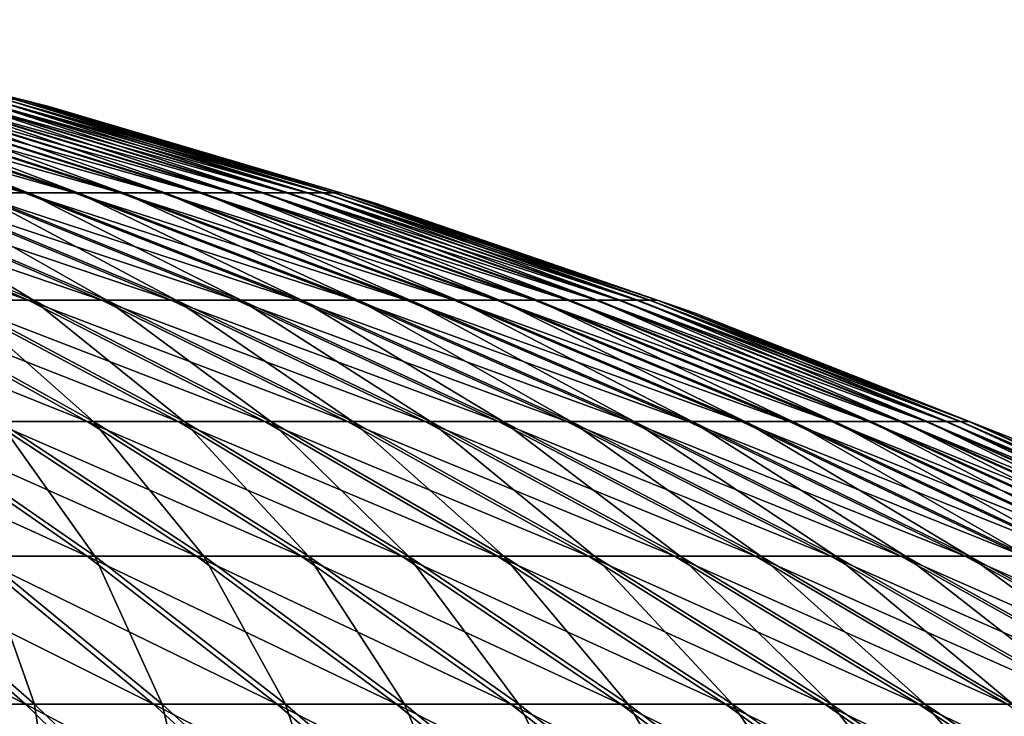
# Model space of a CAD drawing. Header units: millimetres. Extents: x -80 to 80, y -80 to 80.
# Tile 157 of 170: x 21 to 31, y 71 to 78. Entities that reach past the tile are written whole.
import ezdxf

# ---------------------------------------------------------------- set-up
doc = ezdxf.new("R2010")
doc.units = ezdxf.units.MM
doc.header["$LTSCALE"] = 13.670324
doc.layers.add('1', color=7, linetype='CONTINUOUS')
doc.layers.add('2', color=7, linetype='CONTINUOUS')

msp = doc.modelspace()

# ---------------------------------------------------------------- linework, layer by layer
at = {"layer": '1', "color": 7, "linetype": 'Continuous'}
for points in [[(17.3, 78.104, 0.713), (20.688, 77.274, 0.853), (17.555, 78.05), (17.3, 78.104, 0.713)], [(20.688, 77.274, 0.853), (17.3, 78.104, 0.713), (20.63, 77.274, 1.768), (20.688, 77.274, 0.853)], [(17.555, 78.05), (20.688, 77.274, 0.853), (20.99, 77.197), (17.555, 78.05)], [(20.775, 76.297, 12.128), (18.326, 77.274, 9.637), (17.882, 77.274, 10.439), (20.775, 76.297, 12.128)], [(20.775, 76.297, 12.128), (17.882, 77.274, 10.439), (20.218, 76.297, 13.036), (20.775, 76.297, 12.128)], [(21.292, 76.297, 11.196), (18.735, 77.274, 8.816), (18.326, 77.274, 9.637), (21.292, 76.297, 11.196)], [(21.292, 76.297, 11.196), (18.326, 77.274, 9.637), (20.775, 76.297, 12.128), (21.292, 76.297, 11.196)], [(21.767, 76.297, 10.243), (19.107, 77.274, 7.978), (18.735, 77.274, 8.816), (21.767, 76.297, 10.243)], [(21.767, 76.297, 10.243), (18.735, 77.274, 8.816), (21.292, 76.297, 11.196), (21.767, 76.297, 10.243)], [(22.199, 76.297, 9.269), (19.441, 77.274, 7.124), (19.107, 77.274, 7.978), (22.199, 76.297, 9.269)], [(22.199, 76.297, 9.269), (19.107, 77.274, 7.978), (21.767, 76.297, 10.243), (22.199, 76.297, 9.269)], [(22.588, 76.297, 8.277), (19.738, 77.274, 6.256), (19.441, 77.274, 7.124), (22.588, 76.297, 8.277)], [(22.588, 76.297, 8.277), (19.441, 77.274, 7.124), (22.199, 76.297, 9.269), (22.588, 76.297, 8.277)], [(22.932, 76.297, 7.269), (19.995, 77.274, 5.376), (19.738, 77.274, 6.256), (22.932, 76.297, 7.269)], [(22.932, 76.297, 7.269), (19.738, 77.274, 6.256), (22.588, 76.297, 8.277), (22.932, 76.297, 7.269)], [(23.231, 76.297, 6.246), (20.214, 77.274, 4.485), (19.995, 77.274, 5.376), (23.231, 76.297, 6.246)], [(23.231, 76.297, 6.246), (19.995, 77.274, 5.376), (22.932, 76.297, 7.269), (23.231, 76.297, 6.246)], [(23.485, 76.297, 5.211), (20.393, 77.274, 3.586), (20.214, 77.274, 4.485), (23.485, 76.297, 5.211)], [(23.485, 76.297, 5.211), (20.214, 77.274, 4.485), (23.231, 76.297, 6.246), (23.485, 76.297, 5.211)], [(23.693, 76.297, 4.166), (20.531, 77.274, 2.68), (20.393, 77.274, 3.586), (23.693, 76.297, 4.166)], [(23.693, 76.297, 4.166), (20.393, 77.274, 3.586), (23.485, 76.297, 5.211), (23.693, 76.297, 4.166)], [(23.854, 76.297, 3.113), (20.63, 77.274, 1.768), (20.531, 77.274, 2.68), (23.854, 76.297, 3.113)], [(23.854, 76.297, 3.113), (20.531, 77.274, 2.68), (23.693, 76.297, 4.166), (23.854, 76.297, 3.113)], [(23.969, 76.297, 2.054), (20.688, 77.274, 0.853), (20.63, 77.274, 1.768), (23.969, 76.297, 2.054)], [(23.969, 76.297, 2.054), (20.63, 77.274, 1.768), (23.854, 76.297, 3.113), (23.969, 76.297, 2.054)], [(20.688, 77.274, 0.853), (24.036, 76.297, 0.991), (20.99, 77.197), (20.688, 77.274, 0.853)], [(24.036, 76.297, 0.991), (20.688, 77.274, 0.853), (23.969, 76.297, 2.054), (24.036, 76.297, 0.991)], [(20.99, 77.197), (24.036, 76.297, 0.991), (24.384, 76.193), (20.99, 77.197)], [(20.829, 75.175, 17.743), (18.985, 76.297, 14.774), (18.313, 76.297, 15.6), (20.829, 75.175, 17.743)], [(20.829, 75.175, 17.743), (18.313, 76.297, 15.6), (20.023, 75.175, 18.648), (20.829, 75.175, 17.743)], [(21.594, 75.175, 16.804), (19.621, 76.297, 13.919), (18.985, 76.297, 14.774), (21.594, 75.175, 16.804)], [(21.594, 75.175, 16.804), (18.985, 76.297, 14.774), (20.829, 75.175, 17.743), (21.594, 75.175, 16.804)], [(22.317, 75.175, 15.831), (20.218, 76.297, 13.036), (19.621, 76.297, 13.919), (22.317, 75.175, 15.831)], [(22.317, 75.175, 15.831), (19.621, 76.297, 13.919), (21.594, 75.175, 16.804), (22.317, 75.175, 15.831)], [(22.996, 75.175, 14.827), (20.775, 76.297, 12.128), (20.218, 76.297, 13.036), (22.996, 75.175, 14.827)], [(22.996, 75.175, 14.827), (20.218, 76.297, 13.036), (22.317, 75.175, 15.831), (22.996, 75.175, 14.827)], [(23.63, 75.175, 13.795), (21.292, 76.297, 11.196), (20.775, 76.297, 12.128), (23.63, 75.175, 13.795)], [(23.63, 75.175, 13.795), (20.775, 76.297, 12.128), (22.996, 75.175, 14.827), (23.63, 75.175, 13.795)], [(24.217, 75.175, 12.735), (21.767, 76.297, 10.243), (21.292, 76.297, 11.196), (24.217, 75.175, 12.735)], [(24.217, 75.175, 12.735), (21.292, 76.297, 11.196), (23.63, 75.175, 13.795), (24.217, 75.175, 12.735)], [(24.758, 75.175, 11.65), (22.199, 76.297, 9.269), (21.767, 76.297, 10.243), (24.758, 75.175, 11.65)], [(24.758, 75.175, 11.65), (21.767, 76.297, 10.243), (24.217, 75.175, 12.735), (24.758, 75.175, 11.65)], [(25.249, 75.175, 10.542), (22.588, 76.297, 8.277), (22.199, 76.297, 9.269), (25.249, 75.175, 10.542)], [(25.249, 75.175, 10.542), (22.199, 76.297, 9.269), (24.758, 75.175, 11.65), (25.249, 75.175, 10.542)], [(25.691, 75.175, 9.414), (22.932, 76.297, 7.269), (22.588, 76.297, 8.277), (25.691, 75.175, 9.414)], [(25.691, 75.175, 9.414), (22.588, 76.297, 8.277), (25.249, 75.175, 10.542), (25.691, 75.175, 9.414)], [(26.083, 75.175, 8.267), (23.231, 76.297, 6.246), (22.932, 76.297, 7.269), (26.083, 75.175, 8.267)], [(26.083, 75.175, 8.267), (22.932, 76.297, 7.269), (25.691, 75.175, 9.414), (26.083, 75.175, 8.267)], [(26.423, 75.175, 7.104), (23.485, 76.297, 5.211), (23.231, 76.297, 6.246), (26.423, 75.175, 7.104)], [(26.423, 75.175, 7.104), (23.231, 76.297, 6.246), (26.083, 75.175, 8.267), (26.423, 75.175, 7.104)], [(26.712, 75.175, 5.927), (23.693, 76.297, 4.166), (23.485, 76.297, 5.211), (26.712, 75.175, 5.927)], [(26.712, 75.175, 5.927), (23.485, 76.297, 5.211), (26.423, 75.175, 7.104), (26.712, 75.175, 5.927)], [(26.948, 75.175, 4.739), (23.854, 76.297, 3.113), (23.693, 76.297, 4.166), (26.948, 75.175, 4.739)], [(26.948, 75.175, 4.739), (23.693, 76.297, 4.166), (26.712, 75.175, 5.927), (26.948, 75.175, 4.739)], [(27.132, 75.175, 3.541), (23.969, 76.297, 2.054), (23.854, 76.297, 3.113), (27.132, 75.175, 3.541)], [(27.132, 75.175, 3.541), (23.854, 76.297, 3.113), (26.948, 75.175, 4.739), (27.132, 75.175, 3.541)], [(27.262, 75.175, 2.336), (24.036, 76.297, 0.991), (23.969, 76.297, 2.054), (27.262, 75.175, 2.336)], [(27.262, 75.175, 2.336), (23.969, 76.297, 2.054), (27.132, 75.175, 3.541), (27.262, 75.175, 2.336)], [(24.036, 76.297, 0.991), (27.338, 75.175, 1.127), (24.384, 76.193), (24.036, 76.297, 0.991)], [(27.338, 75.175, 1.127), (24.036, 76.297, 0.991), (27.262, 75.175, 2.336), (27.338, 75.175, 1.127)], [(24.384, 76.193), (27.338, 75.175, 1.127), (27.731, 75.04), (24.384, 76.193)], [(21.457, 73.91, 21.837), (20.023, 75.175, 18.648), (19.177, 75.175, 19.516), (21.457, 73.91, 21.837)], [(21.457, 73.91, 21.837), (19.177, 75.175, 19.516), (20.469, 73.91, 22.765), (21.457, 73.91, 21.837)], [(22.403, 73.91, 20.865), (20.829, 75.175, 17.743), (20.023, 75.175, 18.648), (22.403, 73.91, 20.865)], [(22.403, 73.91, 20.865), (20.023, 75.175, 18.648), (21.457, 73.91, 21.837), (22.403, 73.91, 20.865)], [(23.305, 73.91, 19.853), (21.594, 75.175, 16.804), (20.829, 75.175, 17.743), (23.305, 73.91, 19.853)], [(23.305, 73.91, 19.853), (20.829, 75.175, 17.743), (22.403, 73.91, 20.865), (23.305, 73.91, 19.853)], [(24.161, 73.91, 18.801), (22.317, 75.175, 15.831), (21.594, 75.175, 16.804), (24.161, 73.91, 18.801)], [(24.161, 73.91, 18.801), (21.594, 75.175, 16.804), (23.305, 73.91, 19.853), (24.161, 73.91, 18.801)], [(24.97, 73.91, 17.713), (22.996, 75.175, 14.827), (22.317, 75.175, 15.831), (24.97, 73.91, 17.713)], [(24.97, 73.91, 17.713), (22.317, 75.175, 15.831), (24.161, 73.91, 18.801), (24.97, 73.91, 17.713)], [(25.73, 73.91, 16.59), (23.63, 75.175, 13.795), (22.996, 75.175, 14.827), (25.73, 73.91, 16.59)], [(25.73, 73.91, 16.59), (22.996, 75.175, 14.827), (24.97, 73.91, 17.713), (25.73, 73.91, 16.59)], [(26.439, 73.91, 15.435), (24.217, 75.175, 12.735), (23.63, 75.175, 13.795), (26.439, 73.91, 15.435)], [(26.439, 73.91, 15.435), (23.63, 75.175, 13.795), (25.73, 73.91, 16.59), (26.439, 73.91, 15.435)], [(27.097, 73.91, 14.249), (24.758, 75.175, 11.65), (24.217, 75.175, 12.735), (27.097, 73.91, 14.249)], [(27.097, 73.91, 14.249), (24.217, 75.175, 12.735), (26.439, 73.91, 15.435), (27.097, 73.91, 14.249)], [(27.701, 73.91, 13.035), (25.249, 75.175, 10.542), (24.758, 75.175, 11.65), (27.701, 73.91, 13.035)], [(27.701, 73.91, 13.035), (24.758, 75.175, 11.65), (27.097, 73.91, 14.249), (27.701, 73.91, 13.035)], [(28.251, 73.91, 11.796), (25.691, 75.175, 9.414), (25.249, 75.175, 10.542), (28.251, 73.91, 11.796)], [(28.251, 73.91, 11.796), (25.249, 75.175, 10.542), (27.701, 73.91, 13.035), (28.251, 73.91, 11.796)], [(28.746, 73.91, 10.533), (26.083, 75.175, 8.267), (25.691, 75.175, 9.414), (28.746, 73.91, 10.533)], [(28.746, 73.91, 10.533), (25.691, 75.175, 9.414), (28.251, 73.91, 11.796), (28.746, 73.91, 10.533)], [(29.184, 73.91, 9.25), (26.423, 75.175, 7.104), (26.083, 75.175, 8.267), (29.184, 73.91, 9.25)], [(29.184, 73.91, 9.25), (26.083, 75.175, 8.267), (28.746, 73.91, 10.533), (29.184, 73.91, 9.25)], [(29.565, 73.91, 7.949), (26.712, 75.175, 5.927), (26.423, 75.175, 7.104), (29.565, 73.91, 7.949)], [(29.565, 73.91, 7.949), (26.423, 75.175, 7.104), (29.184, 73.91, 9.25), (29.565, 73.91, 7.949)], [(29.888, 73.91, 6.632), (26.948, 75.175, 4.739), (26.712, 75.175, 5.927), (29.888, 73.91, 6.632)], [(29.888, 73.91, 6.632), (26.712, 75.175, 5.927), (29.565, 73.91, 7.949), (29.888, 73.91, 6.632)], [(30.152, 73.91, 5.302), (27.132, 75.175, 3.541), (26.948, 75.175, 4.739), (30.152, 73.91, 5.302)], [(30.152, 73.91, 5.302), (26.948, 75.175, 4.739), (29.888, 73.91, 6.632), (30.152, 73.91, 5.302)], [(30.357, 73.91, 3.962), (27.262, 75.175, 2.336), (27.132, 75.175, 3.541), (30.357, 73.91, 3.962)], [(30.357, 73.91, 3.962), (27.132, 75.175, 3.541), (30.152, 73.91, 5.302), (30.357, 73.91, 3.962)], [(30.503, 73.91, 2.614), (27.338, 75.175, 1.127), (27.262, 75.175, 2.336), (30.503, 73.91, 2.614)], [(30.503, 73.91, 2.614), (27.262, 75.175, 2.336), (30.357, 73.91, 3.962), (30.503, 73.91, 2.614)], [(27.338, 75.175, 1.127), (30.589, 73.91, 1.261), (27.731, 75.04), (27.338, 75.175, 1.127)], [(30.589, 73.91, 1.261), (27.338, 75.175, 1.127), (30.503, 73.91, 2.614), (30.589, 73.91, 1.261)], [(27.731, 75.04), (30.589, 73.91, 1.261), (31.023, 73.74), (27.731, 75.04)], [(21.47, 72.505, 26.117), (20.469, 73.91, 22.765), (19.441, 73.91, 23.649), (21.47, 72.505, 26.117)], [(21.47, 72.505, 26.117), (19.441, 73.91, 23.649), (20.293, 72.505, 27.042), (21.47, 72.505, 26.117)], [(22.606, 72.505, 25.141), (21.457, 73.91, 21.837), (20.469, 73.91, 22.765), (22.606, 72.505, 25.141)], [(22.606, 72.505, 25.141), (20.469, 73.91, 22.765), (21.47, 72.505, 26.117), (22.606, 72.505, 25.141)], [(23.697, 72.505, 24.115), (22.403, 73.91, 20.865), (21.457, 73.91, 21.837), (23.697, 72.505, 24.115)], [(23.697, 72.505, 24.115), (21.457, 73.91, 21.837), (22.606, 72.505, 25.141), (23.697, 72.505, 24.115)], [(24.741, 72.505, 23.043), (23.305, 73.91, 19.853), (22.403, 73.91, 20.865), (24.741, 72.505, 23.043)], [(24.741, 72.505, 23.043), (22.403, 73.91, 20.865), (23.697, 72.505, 24.115), (24.741, 72.505, 23.043)], [(25.737, 72.505, 21.924), (24.161, 73.91, 18.801), (23.305, 73.91, 19.853), (25.737, 72.505, 21.924)], [(25.737, 72.505, 21.924), (23.305, 73.91, 19.853), (24.741, 72.505, 23.043), (25.737, 72.505, 21.924)], [(26.683, 72.505, 20.763), (24.97, 73.91, 17.713), (24.161, 73.91, 18.801), (26.683, 72.505, 20.763)], [(26.683, 72.505, 20.763), (24.161, 73.91, 18.801), (25.737, 72.505, 21.924), (26.683, 72.505, 20.763)], [(27.576, 72.505, 19.562), (25.73, 73.91, 16.59), (24.97, 73.91, 17.713), (27.576, 72.505, 19.562)], [(27.576, 72.505, 19.562), (24.97, 73.91, 17.713), (26.683, 72.505, 20.763), (27.576, 72.505, 19.562)], [(28.415, 72.505, 18.321), (26.439, 73.91, 15.435), (25.73, 73.91, 16.59), (28.415, 72.505, 18.321)], [(28.415, 72.505, 18.321), (25.73, 73.91, 16.59), (27.576, 72.505, 19.562), (28.415, 72.505, 18.321)], [(29.198, 72.505, 17.045), (27.097, 73.91, 14.249), (26.439, 73.91, 15.435), (29.198, 72.505, 17.045)], [(29.198, 72.505, 17.045), (26.439, 73.91, 15.435), (28.415, 72.505, 18.321), (29.198, 72.505, 17.045)], [(29.924, 72.505, 15.736), (27.701, 73.91, 13.035), (27.097, 73.91, 14.249), (29.924, 72.505, 15.736)], [(29.924, 72.505, 15.736), (27.097, 73.91, 14.249), (29.198, 72.505, 17.045), (29.924, 72.505, 15.736)], [(30.592, 72.505, 14.395), (28.251, 73.91, 11.796), (27.701, 73.91, 13.035), (30.592, 72.505, 14.395)], [(30.592, 72.505, 14.395), (27.701, 73.91, 13.035), (29.924, 72.505, 15.736), (30.592, 72.505, 14.395)], [(31.199, 72.505, 13.027), (28.746, 73.91, 10.533), (28.251, 73.91, 11.796), (31.199, 72.505, 13.027)], [(31.199, 72.505, 13.027), (28.251, 73.91, 11.796), (30.592, 72.505, 14.395), (31.199, 72.505, 13.027)], [(31.745, 72.505, 11.633), (29.184, 73.91, 9.25), (28.746, 73.91, 10.533), (31.745, 72.505, 11.633)], [(31.745, 72.505, 11.633), (28.746, 73.91, 10.533), (31.199, 72.505, 13.027), (31.745, 72.505, 11.633)], [(32.229, 72.505, 10.216), (29.565, 73.91, 7.949), (29.184, 73.91, 9.25), (32.229, 72.505, 10.216)], [(32.229, 72.505, 10.216), (29.184, 73.91, 9.25), (31.745, 72.505, 11.633), (32.229, 72.505, 10.216)], [(32.65, 72.505, 8.778), (29.888, 73.91, 6.632), (29.565, 73.91, 7.949), (32.65, 72.505, 8.778)], [(32.65, 72.505, 8.778), (29.565, 73.91, 7.949), (32.229, 72.505, 10.216), (32.65, 72.505, 8.778)], [(33.007, 72.505, 7.324), (30.152, 73.91, 5.302), (29.888, 73.91, 6.632), (33.007, 72.505, 7.324)], [(33.007, 72.505, 7.324), (29.888, 73.91, 6.632), (32.65, 72.505, 8.778), (33.007, 72.505, 7.324)], [(33.299, 72.505, 5.856), (30.357, 73.91, 3.962), (30.152, 73.91, 5.302), (33.299, 72.505, 5.856)], [(33.299, 72.505, 5.856), (30.152, 73.91, 5.302), (33.007, 72.505, 7.324), (33.299, 72.505, 5.856)], [(33.525, 72.505, 4.375), (30.503, 73.91, 2.614), (30.357, 73.91, 3.962), (33.525, 72.505, 4.375)], [(33.525, 72.505, 4.375), (30.357, 73.91, 3.962), (33.299, 72.505, 5.856), (33.525, 72.505, 4.375)], [(33.686, 72.505, 2.887), (30.589, 73.91, 1.261), (30.503, 73.91, 2.614), (33.686, 72.505, 2.887)], [(33.686, 72.505, 2.887), (30.503, 73.91, 2.614), (33.525, 72.505, 4.375), (33.686, 72.505, 2.887)], [(30.589, 73.91, 1.261), (33.781, 72.505, 1.392), (31.023, 73.74), (30.589, 73.91, 1.261)], [(33.781, 72.505, 1.392), (30.589, 73.91, 1.261), (33.686, 72.505, 2.887), (33.781, 72.505, 1.392)], [(20.842, 70.961, 30.499), (20.293, 72.505, 27.042), (19.075, 72.505, 27.914), (20.842, 70.961, 30.499)], [(20.842, 70.961, 30.499), (19.075, 72.505, 27.914), (19.471, 70.961, 31.392), (20.842, 70.961, 30.499)], [(22.172, 70.961, 29.546), (21.47, 72.505, 26.117), (20.293, 72.505, 27.042), (22.172, 70.961, 29.546)], [(22.172, 70.961, 29.546), (20.293, 72.505, 27.042), (20.842, 70.961, 30.499), (22.172, 70.961, 29.546)], [(23.458, 70.961, 28.535), (22.606, 72.505, 25.141), (21.47, 72.505, 26.117), (23.458, 70.961, 28.535)], [(23.458, 70.961, 28.535), (21.47, 72.505, 26.117), (22.172, 70.961, 29.546), (23.458, 70.961, 28.535)], [(24.699, 70.961, 27.469), (23.697, 72.505, 24.115), (22.606, 72.505, 25.141), (24.699, 70.961, 27.469)], [(24.699, 70.961, 27.469), (22.606, 72.505, 25.141), (23.458, 70.961, 28.535), (24.699, 70.961, 27.469)], [(25.891, 70.961, 26.348), (24.741, 72.505, 23.043), (23.697, 72.505, 24.115), (25.891, 70.961, 26.348)], [(25.891, 70.961, 26.348), (23.697, 72.505, 24.115), (24.699, 70.961, 27.469), (25.891, 70.961, 26.348)], [(27.032, 70.961, 25.176), (25.737, 72.505, 21.924), (24.741, 72.505, 23.043), (27.032, 70.961, 25.176)], [(27.032, 70.961, 25.176), (24.741, 72.505, 23.043), (25.891, 70.961, 26.348), (27.032, 70.961, 25.176)], [(28.12, 70.961, 23.954), (26.683, 72.505, 20.763), (25.737, 72.505, 21.924), (28.12, 70.961, 23.954)], [(28.12, 70.961, 23.954), (25.737, 72.505, 21.924), (27.032, 70.961, 25.176), (28.12, 70.961, 23.954)], [(29.153, 70.961, 22.686), (27.576, 72.505, 19.562), (26.683, 72.505, 20.763), (29.153, 70.961, 22.686)], [(29.153, 70.961, 22.686), (26.683, 72.505, 20.763), (28.12, 70.961, 23.954), (29.153, 70.961, 22.686)], [(30.129, 70.961, 21.373), (28.415, 72.505, 18.321), (27.576, 72.505, 19.562), (30.129, 70.961, 21.373)], [(30.129, 70.961, 21.373), (27.576, 72.505, 19.562), (29.153, 70.961, 22.686), (30.129, 70.961, 21.373)], [(31.046, 70.961, 20.018), (29.198, 72.505, 17.045), (28.415, 72.505, 18.321), (31.046, 70.961, 20.018)], [(31.046, 70.961, 20.018), (28.415, 72.505, 18.321), (30.129, 70.961, 21.373), (31.046, 70.961, 20.018)], [(31.902, 70.961, 18.624), (29.924, 72.505, 15.736), (29.198, 72.505, 17.045), (31.902, 70.961, 18.624)], [(31.902, 70.961, 18.624), (29.198, 72.505, 17.045), (31.046, 70.961, 20.018), (31.902, 70.961, 18.624)], [(32.695, 70.961, 17.193), (30.592, 72.505, 14.395), (29.924, 72.505, 15.736), (32.695, 70.961, 17.193)], [(32.695, 70.961, 17.193), (29.924, 72.505, 15.736), (31.902, 70.961, 18.624), (32.695, 70.961, 17.193)], [(33.424, 70.961, 15.728), (31.199, 72.505, 13.027), (30.592, 72.505, 14.395), (33.424, 70.961, 15.728)], [(33.424, 70.961, 15.728), (30.592, 72.505, 14.395), (32.695, 70.961, 17.193), (33.424, 70.961, 15.728)], [(21.084, 69.282, 33.992), (20.842, 70.961, 30.499), (19.471, 70.961, 31.392), (21.084, 69.282, 33.992)], [(21.084, 69.282, 33.992), (19.471, 70.961, 31.392), (19.558, 69.282, 34.892), (21.084, 69.282, 33.992)], [(22.568, 69.282, 33.025), (22.172, 70.961, 29.546), (20.842, 70.961, 30.499), (22.568, 69.282, 33.025)], [(22.568, 69.282, 33.025), (20.842, 70.961, 30.499), (21.084, 69.282, 33.992), (22.568, 69.282, 33.025)], [(24.008, 69.282, 31.994), (23.458, 70.961, 28.535), (22.172, 70.961, 29.546), (24.008, 69.282, 31.994)], [(24.008, 69.282, 31.994), (22.172, 70.961, 29.546), (22.568, 69.282, 33.025), (24.008, 69.282, 31.994)], [(25.401, 69.282, 30.899), (24.699, 70.961, 27.469), (23.458, 70.961, 28.535), (25.401, 69.282, 30.899)], [(25.401, 69.282, 30.899), (23.458, 70.961, 28.535), (24.008, 69.282, 31.994), (25.401, 69.282, 30.899)], [(26.745, 69.282, 29.744), (25.891, 70.961, 26.348), (24.699, 70.961, 27.469), (26.745, 69.282, 29.744)], [(26.745, 69.282, 29.744), (24.699, 70.961, 27.469), (25.401, 69.282, 30.899), (26.745, 69.282, 29.744)], [(28.035, 69.282, 28.531), (27.032, 70.961, 25.176), (25.891, 70.961, 26.348), (28.035, 69.282, 28.531)], [(28.035, 69.282, 28.531), (25.891, 70.961, 26.348), (26.745, 69.282, 29.744), (28.035, 69.282, 28.531)], [(29.271, 69.282, 27.262), (28.12, 70.961, 23.954), (27.032, 70.961, 25.176), (29.271, 69.282, 27.262)], [(29.271, 69.282, 27.262), (27.032, 70.961, 25.176), (28.035, 69.282, 28.531), (29.271, 69.282, 27.262)], [(30.45, 69.282, 25.939), (29.153, 70.961, 22.686), (28.12, 70.961, 23.954), (30.45, 69.282, 25.939)], [(30.45, 69.282, 25.939), (28.12, 70.961, 23.954), (29.271, 69.282, 27.262), (30.45, 69.282, 25.939)], [(31.568, 69.282, 24.565), (30.129, 70.961, 21.373), (29.153, 70.961, 22.686), (31.568, 69.282, 24.565)], [(31.568, 69.282, 24.565), (29.153, 70.961, 22.686), (30.45, 69.282, 25.939), (31.568, 69.282, 24.565)], [(32.625, 69.282, 23.143), (31.046, 70.961, 20.018), (30.129, 70.961, 21.373), (32.625, 69.282, 23.143)], [(32.625, 69.282, 23.143), (30.129, 70.961, 21.373), (31.568, 69.282, 24.565), (32.625, 69.282, 23.143)]]:
    msp.add_3dface(points, dxfattribs=at)
at = {"layer": '2', "color": 7, "linetype": 'Continuous'}
for points in [[(17.555, 78.05), (20.99, 77.197), (20.685, 77.274, -0.916), (17.555, 78.05)], [(17.85, 77.274, -10.493), (20.738, 76.297, -12.192), (17.367, 77.274, -11.273), (17.85, 77.274, -10.493)], [(17.367, 77.274, -11.273), (20.738, 76.297, -12.192), (20.178, 76.297, -13.098), (17.367, 77.274, -11.273)], [(18.297, 77.274, -9.693), (21.258, 76.297, -11.261), (17.85, 77.274, -10.493), (18.297, 77.274, -9.693)], [(17.85, 77.274, -10.493), (21.258, 76.297, -11.261), (20.738, 76.297, -12.192), (17.85, 77.274, -10.493)], [(18.708, 77.274, -8.873), (21.736, 76.297, -10.309), (18.297, 77.274, -9.693), (18.708, 77.274, -8.873)], [(18.297, 77.274, -9.693), (21.736, 76.297, -10.309), (21.258, 76.297, -11.261), (18.297, 77.274, -9.693)], [(19.082, 77.274, -8.036), (22.171, 76.297, -9.337), (18.708, 77.274, -8.873), (19.082, 77.274, -8.036)], [(18.708, 77.274, -8.873), (22.171, 76.297, -9.337), (21.736, 76.297, -10.309), (18.708, 77.274, -8.873)], [(19.42, 77.274, -7.183), (22.562, 76.297, -8.346), (19.082, 77.274, -8.036), (19.42, 77.274, -7.183)], [(19.082, 77.274, -8.036), (22.562, 76.297, -8.346), (22.171, 76.297, -9.337), (19.082, 77.274, -8.036)], [(19.719, 77.274, -6.316), (22.91, 76.297, -7.339), (19.42, 77.274, -7.183), (19.719, 77.274, -6.316)], [(19.42, 77.274, -7.183), (22.91, 76.297, -7.339), (22.562, 76.297, -8.346), (19.42, 77.274, -7.183)], [(19.979, 77.274, -5.437), (23.212, 76.297, -6.317), (19.719, 77.274, -6.316), (19.979, 77.274, -5.437)], [(19.719, 77.274, -6.316), (23.212, 76.297, -6.317), (22.91, 76.297, -7.339), (19.719, 77.274, -6.316)], [(20.2, 77.274, -4.547), (23.469, 76.297, -5.283), (19.979, 77.274, -5.437), (20.2, 77.274, -4.547)], [(19.979, 77.274, -5.437), (23.469, 76.297, -5.283), (23.212, 76.297, -6.317), (19.979, 77.274, -5.437)], [(20.382, 77.274, -3.648), (23.68, 76.297, -4.239), (20.2, 77.274, -4.547), (20.382, 77.274, -3.648)], [(20.2, 77.274, -4.547), (23.68, 76.297, -4.239), (23.469, 76.297, -5.283), (20.2, 77.274, -4.547)], [(20.523, 77.274, -2.742), (23.845, 76.297, -3.186), (20.382, 77.274, -3.648), (20.523, 77.274, -2.742)], [(20.382, 77.274, -3.648), (23.845, 76.297, -3.186), (23.68, 76.297, -4.239), (20.382, 77.274, -3.648)], [(20.624, 77.274, -1.831), (23.962, 76.297, -2.127), (20.523, 77.274, -2.742), (20.624, 77.274, -1.831)], [(20.523, 77.274, -2.742), (23.962, 76.297, -2.127), (23.845, 76.297, -3.186), (20.523, 77.274, -2.742)], [(20.685, 77.274, -0.916), (24.033, 76.297, -1.064), (20.624, 77.274, -1.831), (20.685, 77.274, -0.916)], [(20.624, 77.274, -1.831), (24.033, 76.297, -1.064), (23.962, 76.297, -2.127), (20.624, 77.274, -1.831)], [(20.685, 77.274, -0.916), (20.99, 77.197), (24.033, 76.297, -1.064), (20.685, 77.274, -0.916)], [(20.99, 77.197), (24.384, 76.193), (24.033, 76.297, -1.064), (20.99, 77.197)], [(18.265, 76.297, -15.656), (20.774, 75.175, -17.807), (17.554, 76.297, -16.449), (18.265, 76.297, -15.656)], [(17.554, 76.297, -16.449), (20.774, 75.175, -17.807), (19.966, 75.175, -18.709), (17.554, 76.297, -16.449)], [(18.94, 76.297, -14.832), (21.543, 75.175, -16.869), (18.265, 76.297, -15.656), (18.94, 76.297, -14.832)], [(18.265, 76.297, -15.656), (21.543, 75.175, -16.869), (20.774, 75.175, -17.807), (18.265, 76.297, -15.656)], [(19.578, 76.297, -13.979), (22.268, 75.175, -15.899), (18.94, 76.297, -14.832), (19.578, 76.297, -13.979)], [(18.94, 76.297, -14.832), (22.268, 75.175, -15.899), (21.543, 75.175, -16.869), (18.94, 76.297, -14.832)], [(20.178, 76.297, -13.098), (22.95, 75.175, -14.897), (19.578, 76.297, -13.979), (20.178, 76.297, -13.098)], [(19.578, 76.297, -13.979), (22.95, 75.175, -14.897), (22.268, 75.175, -15.899), (19.578, 76.297, -13.979)], [(20.738, 76.297, -12.192), (23.588, 75.175, -13.867), (20.178, 76.297, -13.098), (20.738, 76.297, -12.192)], [(20.178, 76.297, -13.098), (23.588, 75.175, -13.867), (22.95, 75.175, -14.897), (20.178, 76.297, -13.098)], [(21.258, 76.297, -11.261), (24.178, 75.175, -12.809), (20.738, 76.297, -12.192), (21.258, 76.297, -11.261)], [(20.738, 76.297, -12.192), (24.178, 75.175, -12.809), (23.588, 75.175, -13.867), (20.738, 76.297, -12.192)], [(21.736, 76.297, -10.309), (24.722, 75.175, -11.726), (21.258, 76.297, -11.261), (21.736, 76.297, -10.309)], [(21.258, 76.297, -11.261), (24.722, 75.175, -11.726), (24.178, 75.175, -12.809), (21.258, 76.297, -11.261)], [(22.171, 76.297, -9.337), (25.217, 75.175, -10.619), (21.736, 76.297, -10.309), (22.171, 76.297, -9.337)], [(21.736, 76.297, -10.309), (25.217, 75.175, -10.619), (24.722, 75.175, -11.726), (21.736, 76.297, -10.309)], [(22.562, 76.297, -8.346), (25.662, 75.175, -9.492), (22.171, 76.297, -9.337), (22.562, 76.297, -8.346)], [(22.171, 76.297, -9.337), (25.662, 75.175, -9.492), (25.217, 75.175, -10.619), (22.171, 76.297, -9.337)], [(22.91, 76.297, -7.339), (26.057, 75.175, -8.347), (22.562, 76.297, -8.346), (22.91, 76.297, -7.339)], [(22.562, 76.297, -8.346), (26.057, 75.175, -8.347), (25.662, 75.175, -9.492), (22.562, 76.297, -8.346)], [(23.212, 76.297, -6.317), (26.401, 75.175, -7.185), (22.91, 76.297, -7.339), (23.212, 76.297, -6.317)], [(22.91, 76.297, -7.339), (26.401, 75.175, -7.185), (26.057, 75.175, -8.347), (22.91, 76.297, -7.339)], [(23.469, 76.297, -5.283), (26.694, 75.175, -6.009), (23.212, 76.297, -6.317), (23.469, 76.297, -5.283)], [(23.212, 76.297, -6.317), (26.694, 75.175, -6.009), (26.401, 75.175, -7.185), (23.212, 76.297, -6.317)], [(23.68, 76.297, -4.239), (26.934, 75.175, -4.821), (23.469, 76.297, -5.283), (23.68, 76.297, -4.239)], [(23.469, 76.297, -5.283), (26.934, 75.175, -4.821), (26.694, 75.175, -6.009), (23.469, 76.297, -5.283)], [(23.845, 76.297, -3.186), (27.121, 75.175, -3.624), (23.68, 76.297, -4.239), (23.845, 76.297, -3.186)], [(23.68, 76.297, -4.239), (27.121, 75.175, -3.624), (26.934, 75.175, -4.821), (23.68, 76.297, -4.239)], [(23.962, 76.297, -2.127), (27.254, 75.175, -2.419), (23.845, 76.297, -3.186), (23.962, 76.297, -2.127)], [(23.845, 76.297, -3.186), (27.254, 75.175, -2.419), (27.121, 75.175, -3.624), (23.845, 76.297, -3.186)], [(24.033, 76.297, -1.064), (27.335, 75.175, -1.21), (23.962, 76.297, -2.127), (24.033, 76.297, -1.064)], [(23.962, 76.297, -2.127), (27.335, 75.175, -1.21), (27.254, 75.175, -2.419), (23.962, 76.297, -2.127)], [(24.033, 76.297, -1.064), (24.384, 76.193), (27.335, 75.175, -1.21), (24.033, 76.297, -1.064)], [(24.384, 76.193), (27.731, 75.04), (27.335, 75.175, -1.21), (24.384, 76.193)], [(19.118, 75.175, -19.575), (21.391, 73.91, -21.902), (18.232, 75.175, -20.402), (19.118, 75.175, -19.575)], [(18.232, 75.175, -20.402), (21.391, 73.91, -21.902), (20.4, 73.91, -22.828), (18.232, 75.175, -20.402)], [(19.966, 75.175, -18.709), (22.339, 73.91, -20.933), (19.118, 75.175, -19.575), (19.966, 75.175, -18.709)], [(19.118, 75.175, -19.575), (22.339, 73.91, -20.933), (21.391, 73.91, -21.902), (19.118, 75.175, -19.575)], [(20.774, 75.175, -17.807), (23.244, 73.91, -19.924), (19.966, 75.175, -18.709), (20.774, 75.175, -17.807)], [(19.966, 75.175, -18.709), (23.244, 73.91, -19.924), (22.339, 73.91, -20.933), (19.966, 75.175, -18.709)], [(21.543, 75.175, -16.869), (24.104, 73.91, -18.875), (20.774, 75.175, -17.807), (21.543, 75.175, -16.869)], [(20.774, 75.175, -17.807), (24.104, 73.91, -18.875), (23.244, 73.91, -19.924), (20.774, 75.175, -17.807)], [(22.268, 75.175, -15.899), (24.916, 73.91, -17.789), (21.543, 75.175, -16.869), (22.268, 75.175, -15.899)], [(21.543, 75.175, -16.869), (24.916, 73.91, -17.789), (24.104, 73.91, -18.875), (21.543, 75.175, -16.869)], [(22.95, 75.175, -14.897), (25.679, 73.91, -16.669), (22.268, 75.175, -15.899), (22.95, 75.175, -14.897)], [(22.268, 75.175, -15.899), (25.679, 73.91, -16.669), (24.916, 73.91, -17.789), (22.268, 75.175, -15.899)], [(23.588, 75.175, -13.867), (26.392, 73.91, -15.515), (22.95, 75.175, -14.897), (23.588, 75.175, -13.867)], [(22.95, 75.175, -14.897), (26.392, 73.91, -15.515), (25.679, 73.91, -16.669), (22.95, 75.175, -14.897)], [(24.178, 75.175, -12.809), (27.053, 73.91, -14.332), (23.588, 75.175, -13.867), (24.178, 75.175, -12.809)], [(23.588, 75.175, -13.867), (27.053, 73.91, -14.332), (26.392, 73.91, -15.515), (23.588, 75.175, -13.867)], [(24.722, 75.175, -11.726), (27.661, 73.91, -13.12), (24.178, 75.175, -12.809), (24.722, 75.175, -11.726)], [(24.178, 75.175, -12.809), (27.661, 73.91, -13.12), (27.053, 73.91, -14.332), (24.178, 75.175, -12.809)], [(25.217, 75.175, -10.619), (28.215, 73.91, -11.882), (24.722, 75.175, -11.726), (25.217, 75.175, -10.619)], [(24.722, 75.175, -11.726), (28.215, 73.91, -11.882), (27.661, 73.91, -13.12), (24.722, 75.175, -11.726)], [(25.662, 75.175, -9.492), (28.713, 73.91, -10.621), (25.217, 75.175, -10.619), (25.662, 75.175, -9.492)], [(25.217, 75.175, -10.619), (28.713, 73.91, -10.621), (28.215, 73.91, -11.882), (25.217, 75.175, -10.619)], [(26.057, 75.175, -8.347), (29.155, 73.91, -9.339), (25.662, 75.175, -9.492), (26.057, 75.175, -8.347)], [(25.662, 75.175, -9.492), (29.155, 73.91, -9.339), (28.713, 73.91, -10.621), (25.662, 75.175, -9.492)], [(26.401, 75.175, -7.185), (29.54, 73.91, -8.039), (26.057, 75.175, -8.347), (26.401, 75.175, -7.185)], [(26.057, 75.175, -8.347), (29.54, 73.91, -8.039), (29.155, 73.91, -9.339), (26.057, 75.175, -8.347)], [(26.694, 75.175, -6.009), (29.867, 73.91, -6.723), (26.401, 75.175, -7.185), (26.694, 75.175, -6.009)], [(26.401, 75.175, -7.185), (29.867, 73.91, -6.723), (29.54, 73.91, -8.039), (26.401, 75.175, -7.185)], [(26.934, 75.175, -4.821), (30.136, 73.91, -5.394), (26.694, 75.175, -6.009), (26.934, 75.175, -4.821)], [(26.694, 75.175, -6.009), (30.136, 73.91, -5.394), (29.867, 73.91, -6.723), (26.694, 75.175, -6.009)], [(27.121, 75.175, -3.624), (30.345, 73.91, -4.055), (26.934, 75.175, -4.821), (27.121, 75.175, -3.624)], [(26.934, 75.175, -4.821), (30.345, 73.91, -4.055), (30.136, 73.91, -5.394), (26.934, 75.175, -4.821)], [(27.254, 75.175, -2.419), (30.495, 73.91, -2.707), (27.121, 75.175, -3.624), (27.254, 75.175, -2.419)], [(27.121, 75.175, -3.624), (30.495, 73.91, -2.707), (30.345, 73.91, -4.055), (27.121, 75.175, -3.624)], [(27.335, 75.175, -1.21), (30.585, 73.91, -1.354), (27.254, 75.175, -2.419), (27.335, 75.175, -1.21)], [(27.254, 75.175, -2.419), (30.585, 73.91, -1.354), (30.495, 73.91, -2.707), (27.254, 75.175, -2.419)], [(27.335, 75.175, -1.21), (27.731, 75.04), (30.585, 73.91, -1.354), (27.335, 75.175, -1.21)], [(27.731, 75.04), (31.023, 73.74), (30.585, 73.91, -1.354), (27.731, 75.04)], [(19.369, 73.91, -23.709), (21.39, 72.505, -26.183), (18.3, 73.91, -24.543), (19.369, 73.91, -23.709)], [(18.3, 73.91, -24.543), (21.39, 72.505, -26.183), (20.21, 72.505, -27.104), (18.3, 73.91, -24.543)], [(20.4, 73.91, -22.828), (22.529, 72.505, -25.21), (19.369, 73.91, -23.709), (20.4, 73.91, -22.828)], [(19.369, 73.91, -23.709), (22.529, 72.505, -25.21), (21.39, 72.505, -26.183), (19.369, 73.91, -23.709)], [(21.391, 73.91, -21.902), (23.623, 72.505, -24.188), (20.4, 73.91, -22.828), (21.391, 73.91, -21.902)], [(20.4, 73.91, -22.828), (23.623, 72.505, -24.188), (22.529, 72.505, -25.21), (20.4, 73.91, -22.828)], [(22.339, 73.91, -20.933), (24.671, 72.505, -23.118), (21.391, 73.91, -21.902), (22.339, 73.91, -20.933)], [(21.391, 73.91, -21.902), (24.671, 72.505, -23.118), (23.623, 72.505, -24.188), (21.391, 73.91, -21.902)], [(23.244, 73.91, -19.924), (25.67, 72.505, -22.003), (22.339, 73.91, -20.933), (23.244, 73.91, -19.924)], [(22.339, 73.91, -20.933), (25.67, 72.505, -22.003), (24.671, 72.505, -23.118), (22.339, 73.91, -20.933)], [(24.104, 73.91, -18.875), (26.619, 72.505, -20.845), (23.244, 73.91, -19.924), (24.104, 73.91, -18.875)], [(23.244, 73.91, -19.924), (26.619, 72.505, -20.845), (25.67, 72.505, -22.003), (23.244, 73.91, -19.924)], [(24.916, 73.91, -17.789), (27.516, 72.505, -19.646), (24.104, 73.91, -18.875), (24.916, 73.91, -17.789)], [(24.104, 73.91, -18.875), (27.516, 72.505, -19.646), (26.619, 72.505, -20.845), (24.104, 73.91, -18.875)], [(25.679, 73.91, -16.669), (28.359, 72.505, -18.408), (24.916, 73.91, -17.789), (25.679, 73.91, -16.669)], [(24.916, 73.91, -17.789), (28.359, 72.505, -18.408), (27.516, 72.505, -19.646), (24.916, 73.91, -17.789)], [(26.392, 73.91, -15.515), (29.146, 72.505, -17.134), (25.679, 73.91, -16.669), (26.392, 73.91, -15.515)], [(25.679, 73.91, -16.669), (29.146, 72.505, -17.134), (28.359, 72.505, -18.408), (25.679, 73.91, -16.669)], [(27.053, 73.91, -14.332), (29.876, 72.505, -15.827), (26.392, 73.91, -15.515), (27.053, 73.91, -14.332)], [(26.392, 73.91, -15.515), (29.876, 72.505, -15.827), (29.146, 72.505, -17.134), (26.392, 73.91, -15.515)], [(27.661, 73.91, -13.12), (30.548, 72.505, -14.489), (27.053, 73.91, -14.332), (27.661, 73.91, -13.12)], [(27.053, 73.91, -14.332), (30.548, 72.505, -14.489), (29.876, 72.505, -15.827), (27.053, 73.91, -14.332)], [(28.215, 73.91, -11.882), (31.159, 72.505, -13.122), (27.661, 73.91, -13.12), (28.215, 73.91, -11.882)], [(27.661, 73.91, -13.12), (31.159, 72.505, -13.122), (30.548, 72.505, -14.489), (27.661, 73.91, -13.12)], [(28.713, 73.91, -10.621), (31.71, 72.505, -11.729), (28.215, 73.91, -11.882), (28.713, 73.91, -10.621)], [(28.215, 73.91, -11.882), (31.71, 72.505, -11.729), (31.159, 72.505, -13.122), (28.215, 73.91, -11.882)], [(29.155, 73.91, -9.339), (32.198, 72.505, -10.314), (28.713, 73.91, -10.621), (29.155, 73.91, -9.339)], [(28.713, 73.91, -10.621), (32.198, 72.505, -10.314), (31.71, 72.505, -11.729), (28.713, 73.91, -10.621)], [(29.54, 73.91, -8.039), (32.623, 72.505, -8.878), (29.155, 73.91, -9.339), (29.54, 73.91, -8.039)], [(29.155, 73.91, -9.339), (32.623, 72.505, -8.878), (32.198, 72.505, -10.314), (29.155, 73.91, -9.339)], [(29.867, 73.91, -6.723), (32.984, 72.505, -7.425), (29.54, 73.91, -8.039), (29.867, 73.91, -6.723)], [(29.54, 73.91, -8.039), (32.984, 72.505, -7.425), (32.623, 72.505, -8.878), (29.54, 73.91, -8.039)], [(30.136, 73.91, -5.394), (33.28, 72.505, -5.957), (29.867, 73.91, -6.723), (30.136, 73.91, -5.394)], [(29.867, 73.91, -6.723), (33.28, 72.505, -5.957), (32.984, 72.505, -7.425), (29.867, 73.91, -6.723)], [(30.345, 73.91, -4.055), (33.512, 72.505, -4.478), (30.136, 73.91, -5.394), (30.345, 73.91, -4.055)], [(30.136, 73.91, -5.394), (33.512, 72.505, -4.478), (33.28, 72.505, -5.957), (30.136, 73.91, -5.394)], [(30.495, 73.91, -2.707), (33.677, 72.505, -2.99), (30.345, 73.91, -4.055), (30.495, 73.91, -2.707)], [(30.345, 73.91, -4.055), (33.677, 72.505, -2.99), (33.512, 72.505, -4.478), (30.345, 73.91, -4.055)], [(30.585, 73.91, -1.354), (33.776, 72.505, -1.496), (30.495, 73.91, -2.707), (30.585, 73.91, -1.354)], [(30.495, 73.91, -2.707), (33.776, 72.505, -1.496), (33.677, 72.505, -2.99), (30.495, 73.91, -2.707)], [(30.585, 73.91, -1.354), (31.023, 73.74), (33.776, 72.505, -1.496), (30.585, 73.91, -1.354)], [(18.99, 72.505, -27.972), (20.748, 70.961, -30.562), (17.733, 72.505, -28.786), (18.99, 72.505, -27.972)], [(17.733, 72.505, -28.786), (20.748, 70.961, -30.562), (19.375, 70.961, -31.451), (17.733, 72.505, -28.786)], [(20.21, 72.505, -27.104), (22.081, 70.961, -29.614), (18.99, 72.505, -27.972), (20.21, 72.505, -27.104)], [(18.99, 72.505, -27.972), (22.081, 70.961, -29.614), (20.748, 70.961, -30.562), (18.99, 72.505, -27.972)], [(21.39, 72.505, -26.183), (23.371, 70.961, -28.607), (20.21, 72.505, -27.104), (21.39, 72.505, -26.183)], [(20.21, 72.505, -27.104), (23.371, 70.961, -28.607), (22.081, 70.961, -29.614), (20.21, 72.505, -27.104)], [(22.529, 72.505, -25.21), (24.615, 70.961, -27.544), (21.39, 72.505, -26.183), (22.529, 72.505, -25.21)], [(21.39, 72.505, -26.183), (24.615, 70.961, -27.544), (23.371, 70.961, -28.607), (21.39, 72.505, -26.183)], [(23.623, 72.505, -24.188), (25.81, 70.961, -26.427), (22.529, 72.505, -25.21), (23.623, 72.505, -24.188)], [(22.529, 72.505, -25.21), (25.81, 70.961, -26.427), (24.615, 70.961, -27.544), (22.529, 72.505, -25.21)], [(24.671, 72.505, -23.118), (26.955, 70.961, -25.258), (23.623, 72.505, -24.188), (24.671, 72.505, -23.118)], [(23.623, 72.505, -24.188), (26.955, 70.961, -25.258), (25.81, 70.961, -26.427), (23.623, 72.505, -24.188)], [(25.67, 72.505, -22.003), (28.047, 70.961, -24.04), (24.671, 72.505, -23.118), (25.67, 72.505, -22.003)], [(24.671, 72.505, -23.118), (28.047, 70.961, -24.04), (26.955, 70.961, -25.258), (24.671, 72.505, -23.118)], [(26.619, 72.505, -20.845), (29.084, 70.961, -22.775), (25.67, 72.505, -22.003), (26.619, 72.505, -20.845)], [(25.67, 72.505, -22.003), (29.084, 70.961, -22.775), (28.047, 70.961, -24.04), (25.67, 72.505, -22.003)], [(27.516, 72.505, -19.646), (30.064, 70.961, -21.465), (26.619, 72.505, -20.845), (27.516, 72.505, -19.646)], [(26.619, 72.505, -20.845), (30.064, 70.961, -21.465), (29.084, 70.961, -22.775), (26.619, 72.505, -20.845)], [(28.359, 72.505, -18.408), (30.985, 70.961, -20.113), (27.516, 72.505, -19.646), (28.359, 72.505, -18.408)], [(27.516, 72.505, -19.646), (30.985, 70.961, -20.113), (30.064, 70.961, -21.465), (27.516, 72.505, -19.646)], [(29.146, 72.505, -17.134), (31.845, 70.961, -18.721), (28.359, 72.505, -18.408), (29.146, 72.505, -17.134)], [(28.359, 72.505, -18.408), (31.845, 70.961, -18.721), (30.985, 70.961, -20.113), (28.359, 72.505, -18.408)], [(29.876, 72.505, -15.827), (32.642, 70.961, -17.292), (29.146, 72.505, -17.134), (29.876, 72.505, -15.827)], [(29.146, 72.505, -17.134), (32.642, 70.961, -17.292), (31.845, 70.961, -18.721), (29.146, 72.505, -17.134)], [(30.548, 72.505, -14.489), (33.376, 70.961, -15.83), (29.876, 72.505, -15.827), (30.548, 72.505, -14.489)], [(29.876, 72.505, -15.827), (33.376, 70.961, -15.83), (32.642, 70.961, -17.292), (29.876, 72.505, -15.827)], [(31.159, 72.505, -13.122), (34.044, 70.961, -14.337), (30.548, 72.505, -14.489), (31.159, 72.505, -13.122)], [(30.548, 72.505, -14.489), (34.044, 70.961, -14.337), (33.376, 70.961, -15.83), (30.548, 72.505, -14.489)], [(19.375, 70.961, -31.451), (20.98, 69.282, -34.056), (17.963, 70.961, -32.278), (19.375, 70.961, -31.451)], [(17.963, 70.961, -32.278), (20.98, 69.282, -34.056), (19.451, 69.282, -34.952), (17.963, 70.961, -32.278)], [(20.748, 70.961, -30.562), (22.467, 69.282, -33.094), (19.375, 70.961, -31.451), (20.748, 70.961, -30.562)], [(19.375, 70.961, -31.451), (22.467, 69.282, -33.094), (20.98, 69.282, -34.056), (19.375, 70.961, -31.451)], [(22.081, 70.961, -29.614), (23.911, 69.282, -32.067), (20.748, 70.961, -30.562), (22.081, 70.961, -29.614)], [(20.748, 70.961, -30.562), (23.911, 69.282, -32.067), (22.467, 69.282, -33.094), (20.748, 70.961, -30.562)], [(23.371, 70.961, -28.607), (25.307, 69.282, -30.977), (22.081, 70.961, -29.614), (23.371, 70.961, -28.607)], [(22.081, 70.961, -29.614), (25.307, 69.282, -30.977), (23.911, 69.282, -32.067), (22.081, 70.961, -29.614)], [(24.615, 70.961, -27.544), (26.654, 69.282, -29.826), (23.371, 70.961, -28.607), (24.615, 70.961, -27.544)], [(23.371, 70.961, -28.607), (26.654, 69.282, -29.826), (25.307, 69.282, -30.977), (23.371, 70.961, -28.607)], [(25.81, 70.961, -26.427), (27.948, 69.282, -28.616), (24.615, 70.961, -27.544), (25.81, 70.961, -26.427)], [(24.615, 70.961, -27.544), (27.948, 69.282, -28.616), (26.654, 69.282, -29.826), (24.615, 70.961, -27.544)], [(26.955, 70.961, -25.258), (29.188, 69.282, -27.351), (25.81, 70.961, -26.427), (26.955, 70.961, -25.258)], [(25.81, 70.961, -26.427), (29.188, 69.282, -27.351), (27.948, 69.282, -28.616), (25.81, 70.961, -26.427)], [(28.047, 70.961, -24.04), (30.37, 69.282, -26.032), (26.955, 70.961, -25.258), (28.047, 70.961, -24.04)], [(26.955, 70.961, -25.258), (30.37, 69.282, -26.032), (29.188, 69.282, -27.351), (26.955, 70.961, -25.258)], [(29.084, 70.961, -22.775), (31.493, 69.282, -24.661), (28.047, 70.961, -24.04), (29.084, 70.961, -22.775)], [(28.047, 70.961, -24.04), (31.493, 69.282, -24.661), (30.37, 69.282, -26.032), (28.047, 70.961, -24.04)], [(30.064, 70.961, -21.465), (32.554, 69.282, -23.243), (29.084, 70.961, -22.775), (30.064, 70.961, -21.465)], [(29.084, 70.961, -22.775), (32.554, 69.282, -23.243), (31.493, 69.282, -24.661), (29.084, 70.961, -22.775)], [(30.985, 70.961, -20.113), (33.551, 69.282, -21.779), (30.064, 70.961, -21.465), (30.985, 70.961, -20.113)], [(30.064, 70.961, -21.465), (33.551, 69.282, -21.779), (32.554, 69.282, -23.243), (30.064, 70.961, -21.465)]]:
    msp.add_3dface(points, dxfattribs=at)

doc.saveas('drawing.dxf')
